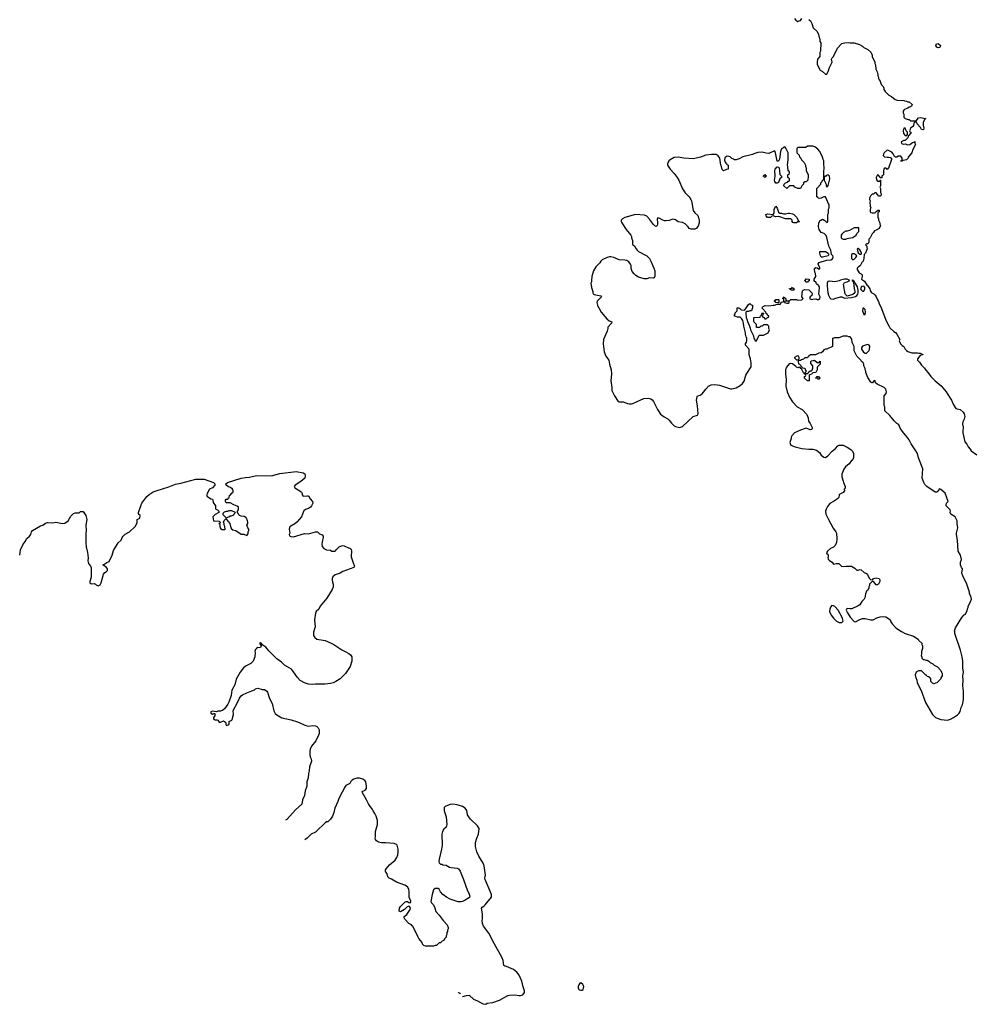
# Model space of a CAD drawing. Header units: inches. Extents: x 1992046 to 2239405, y 126834 to 266391.
# Tile 20 of 71: x 1992046 to 2005967, y 179872 to 194207. Entities that reach past the tile are written whole.
import ezdxf

# ---------------------------------------------------------------- set-up
doc = ezdxf.new("R2010")
doc.units = ezdxf.units.IN
doc.header["$MEASUREMENT"] = 0
for name, color, linetype in [('B9197', 7, 'Continuous'), ('B9198', 7, 'Continuous'), ('C0108', 7, 'Continuous'), ('C0109', 7, 'Continuous')]:
    doc.layers.add(name, color=color, linetype=linetype)

msp = doc.modelspace()

# ---------------------------------------------------------------- linework, layer by layer
at = {"layer": 'B9197', "color": 6, "elevation": 100}
for points in [[(1998490, 179980), (1998496, 179984), (1998546, 180000)], [(1998593, 180000), (1998650, 179948), (1998710, 179925), (1998750, 179899), (1998790, 179881), (1998830, 179872), (1998850, 179891), (1998930, 179897), (1999030, 179934), (1999150, 179999), (1999153, 180000)], [(1999317, 180000), (1999330, 179998), (1999336, 180000)]]:
    msp.add_lwpolyline(points, dxfattribs=at)
at = {"layer": 'B9198', "color": 6, "elevation": 100}
for points in [[(1992046, 186410), (1992059, 186490), (1992090, 186562), (1992126, 186610), (1992148, 186652), (1992191, 186690), (1992207, 186713), (1992219, 186750), (1992231, 186770), (1992350, 186837), (1992382, 186850), (1992422, 186878), (1992450, 186889), (1992530, 186883), (1992570, 186893), (1992670, 186873), (1992703, 186877), (1992750, 186909), (1992790, 186978), (1992830, 187018), (1992853, 187027), (1992912, 187028), (1992930, 187046), (1992970, 187046), (1993009, 186989), (1993021, 186930), (1993009, 186850), (1993014, 186770), (1993008, 186728), (1993009, 186591), (1993013, 186530), (1993033, 186450), (1993041, 186370), (1993039, 186330), (1993049, 186290), (1993075, 186250), (1993085, 186225), (1993085, 186090), (1993069, 186030), (1993069, 186010), (1993080, 186000), (1993096, 185996), (1993130, 185999), (1993148, 185990), (1993157, 185977), (1993190, 185965), (1993219, 185981), (1993233, 186007), (1993264, 186136), (1993283, 186157), (1993310, 186175), (1993324, 186190), (1993325, 186210), (1993310, 186230), (1993254, 186270), (1993270, 186274), (1993315, 186305), (1993350, 186317), (1993390, 186410), (1993410, 186477), (1993481, 186590), (1993523, 186630), (1993538, 186670), (1993551, 186690), (1993581, 186719), (1993642, 186750), (1993725, 186830), (1993756, 186884), (1993758, 186930), (1993795, 186950), (1993799, 186990), (1993776, 187010), (1993775, 187030), (1993807, 187130), (1993826, 187170), (1993897, 187263), (1993930, 187294), (1993990, 187333), (1994032, 187350), (1994216, 187404), (1994316, 187444), (1994390, 187458), (1994610, 187516), (1994730, 187516), (1994868, 187470), (1994888, 187450), (1994888, 187430), (1994850, 187392), (1994809, 187370), (1994775, 187310), (1994769, 187290), (1994769, 187270), (1994808, 187248), (1994826, 187230), (1994850, 187226), (1994858, 187210), (1994860, 187180), (1994898, 187130), (1994898, 187090), (1994902, 187082), (1994926, 187070), (1994946, 187050), (1994946, 187030), (1994890, 187002), (1994858, 186970), (1994869, 186910), (1994950, 186906), (1994966, 186890), (1994962, 186878), (1994946, 186870), (1994958, 186858), (1994958, 186830), (1994970, 186798), (1994993, 186787), (1995030, 186786), (1995034, 186790), (1995031, 186829), (1995022, 186850), (1995022, 186870), (1995012, 186890), (1995022, 186918), (1995050, 186946), (1995054, 186930), (1995104, 186870), (1995117, 186810), (1995130, 186793), (1995150, 186779), (1995190, 186769), (1995270, 186715), (1995310, 186715), (1995350, 186698), (1995358, 186702), (1995370, 186726), (1995371, 186750), (1995382, 186770), (1995382, 186790), (1995365, 186810), (1995352, 186850), (1995365, 186870), (1995365, 186890), (1995362, 186910), (1995345, 186950), (1995339, 186959), (1995314, 186974), (1995270, 186979), (1995247, 186987), (1995237, 186997), (1995230, 187014), (1995214, 187030), (1995214, 187050), (1995232, 187070), (1995231, 187111), (1995210, 187125), (1995162, 187142), (1995110, 187174), (1995053, 187173), (1995042, 187190), (1995042, 187210), (1995050, 187226), (1995073, 187227), (1995078, 187242), (1995094, 187250), (1995098, 187282), (1995110, 187286), (1995140, 187320), (1995154, 187330), (1995154, 187350), (1995142, 187370), (1995115, 187395), (1995086, 187406), (1995052, 187430), (1995045, 187450), (1995072, 187470), (1995270, 187532), (1995330, 187543), (1995392, 187548), (1995490, 187570), (1995710, 187565), (1995830, 187602), (1996070, 187627), (1996172, 187612), (1996195, 187595), (1996201, 187570), (1996194, 187530), (1996138, 187482), (1996054, 187430), (1996041, 187410), (1996050, 187390), (1996122, 187350), (1996149, 187330), (1996155, 187310), (1996155, 187290), (1996169, 187269), (1996230, 187277), (1996250, 187273), (1996272, 187230), (1996305, 187190), (1996313, 187170), (1996295, 187130), (1996276, 187110), (1996250, 187091), (1996206, 187074), (1996182, 187058), (1996174, 187046), (1996146, 186970), (1996079, 186890), (1996052, 186868), (1995990, 186835), (1995978, 186822), (1995966, 186790), (1995978, 186730), (1995969, 186710), (1995974, 186694), (1995990, 186682), (1996030, 186678), (1996190, 186725), (1996250, 186721), (1996350, 186752), (1996378, 186750), (1996410, 186724), (1996449, 186709), (1996462, 186690), (1996464, 186670), (1996452, 186628), (1996444, 186570), (1996450, 186535), (1996470, 186509), (1996510, 186489), (1996570, 186486), (1996590, 186468), (1996630, 186468), (1996644, 186476), (1996651, 186490), (1996694, 186530), (1996730, 186546), (1996750, 186550), (1996770, 186548), (1996830, 186518), (1996852, 186512), (1996863, 186503), (1996872, 186492), (1996874, 186474), (1996872, 186388), (1996898, 186298), (1996919, 186250), (1996908, 186230), (1996747, 186173), (1996709, 186151), (1996637, 186123), (1996603, 186097), (1996592, 186070), (1996592, 186050), (1996598, 186018), (1996609, 185990), (1996609, 185950), (1996594, 185910), (1996516, 185784), (1996417, 185670), (1996397, 185623), (1996361, 185590), (1996352, 185568), (1996336, 185470), (1996345, 185370), (1996322, 185290), (1996323, 185243), (1996339, 185210), (1996370, 185187), (1996490, 185167), (1996570, 185135), (1996619, 185110), (1996732, 185032), (1996782, 185010), (1996838, 184978), (1996860, 184960), (1996878, 184930), (1996882, 184870), (1996855, 184790), (1996789, 184690), (1996709, 184611), (1996648, 184570), (1996609, 184551), (1996570, 184541), (1996490, 184531), (1996350, 184534), (1996310, 184527), (1996250, 184531), (1996192, 184550), (1996130, 184586), (1996088, 184628), (1996033, 184713), (1996001, 184750), (1995902, 184810), (1995854, 184854), (1995790, 184901), (1995737, 184957), (1995670, 185016), (1995630, 185070), (1995583, 185103), (1995562, 185130), (1995544, 185136), (1995538, 185130), (1995544, 185110), (1995562, 185090), (1995550, 185065), (1995530, 185061), (1995510, 185065), (1995490, 185052), (1995480, 185040), (1995469, 185011), (1995473, 184993), (1995469, 184930), (1995445, 184870), (1995410, 184835), (1995340, 184800), (1995305, 184770), (1995254, 184710), (1995196, 184604), (1995176, 184524), (1995134, 184446), (1995124, 184370), (1995091, 184270), (1995076, 184244), (1995026, 184174), (1995004, 184156), (1994970, 184142), (1994930, 184142), (1994910, 184132), (1994850, 184138), (1994826, 184130), (1994826, 184110), (1994850, 184098), (1994870, 184108), (1994886, 184106), (1994888, 184070), (1994868, 184050), (1994869, 184029), (1994890, 184015), (1994916, 184016), (1994928, 184008), (1994950, 183978), (1994970, 183978), (1995010, 183998), (1995039, 183979), (1995049, 183929), (1995080, 183940), (1995094, 183950), (1995094, 183990), (1995133, 184007), (1995140, 184020), (1995156, 184090), (1995151, 184150), (1995216, 184264), (1995246, 184330), (1995270, 184364), (1995290, 184379), (1995351, 184409), (1995426, 184434), (1995462, 184450), (1995477, 184463), (1995510, 184475), (1995576, 184456), (1995610, 184455), (1995642, 184430), (1995650, 184418), (1995683, 184323), (1995722, 184250), (1995745, 184145), (1995766, 184106), (1995786, 184086), (1995863, 184043), (1995995, 184015), (1996090, 183984), (1996210, 183929), (1996250, 183921), (1996310, 183929), (1996350, 183924), (1996370, 183915), (1996390, 183895), (1996402, 183870), (1996403, 183817), (1996394, 183790), (1996354, 183710), (1996294, 183630), (1996273, 183587), (1996266, 183554), (1996266, 183510), (1996274, 183474), (1996290, 183446), (1996293, 183410), (1996265, 183330), (1996261, 183270), (1996248, 183232), (1996243, 183170), (1996227, 183113), (1996226, 183050), (1996202, 182978), (1996191, 182910), (1996164, 182850), (1996150, 182787), (1996059, 182701), (1995936, 182564), (1995913, 182552)], [(1999336, 180000), (1999369, 180011), (1999390, 180042), (1999392, 180070), (1999374, 180126), (1999355, 180210), (1999314, 180294), (1999280, 180340), (1999230, 180381), (1999130, 180423), (1999105, 180425), (1999090, 180438), (1999081, 180510), (1999069, 180550), (1998950, 180755), (1998921, 180810), (1998895, 180875), (1998874, 180910), (1998795, 181010), (1998782, 181050), (1998778, 181090), (1998782, 181110), (1998781, 181190), (1998767, 181273), (1998775, 181285), (1998801, 181299), (1998821, 181319), (1998864, 181376), (1998894, 181406), (1998911, 181430), (1998914, 181470), (1998819, 181690), (1998817, 181710), (1998827, 181753), (1998807, 181887), (1998790, 181928), (1998729, 182030), (1998699, 182090), (1998677, 182170), (1998681, 182230), (1998697, 182290), (1998725, 182350), (1998734, 182430), (1998710, 182469), (1998607, 182567), (1998580, 182600), (1998562, 182630), (1998553, 182693), (1998529, 182729), (1998492, 182752), (1998410, 182776), (1998350, 182786), (1998310, 182781), (1998270, 182766), (1998238, 182750), (1998225, 182735), (1998221, 182710), (1998224, 182690), (1998250, 182602), (1998264, 182490), (1998251, 182449), (1998220, 182420), (1998198, 182390), (1998191, 182350), (1998193, 182190), (1998186, 182130), (1998150, 181986), (1998147, 181950), (1998152, 181930), (1998170, 181912), (1998190, 181912), (1998202, 181902), (1998250, 181898), (1998302, 181870), (1998323, 181863), (1998410, 181856), (1998430, 181845), (1998454, 181810), (1998506, 181690), (1998562, 181522), (1998582, 181490), (1998596, 181444), (1998590, 181429), (1998531, 181390), (1998492, 181370), (1998470, 181365), (1998426, 181366), (1998310, 181404), (1998258, 181430), (1998202, 181470), (1998168, 181510), (1998150, 181546), (1998136, 181556), (1998090, 181558), (1998070, 181538), (1998048, 181472), (1998031, 181370), (1998041, 181350), (1998064, 181324), (1998081, 181290), (1998103, 181223), (1998151, 181170), (1998210, 181091), (1998265, 181030), (1998282, 180990), (1998282, 180970), (1998272, 180950), (1998272, 180930), (1998264, 180916), (1998262, 180890), (1998252, 180870), (1998252, 180850), (1998230, 180826), (1998217, 180803), (1998194, 180790), (1998172, 180768), (1998150, 180766), (1998114, 180730), (1998093, 180727), (1998070, 180718), (1997950, 180718), (1997926, 180730), (1997910, 180746), (1997902, 180770), (1997854, 180830), (1997838, 180858), (1997769, 181009), (1997756, 181016), (1997748, 181028), (1997708, 181050), (1997649, 181110), (1997642, 181130), (1997642, 181150), (1997679, 181181), (1997727, 181250), (1997732, 181270), (1997717, 181297), (1997710, 181301), (1997687, 181293), (1997644, 181250), (1997590, 181216), (1997570, 181230), (1997574, 181270), (1997586, 181294), (1997650, 181358), (1997670, 181370), (1997690, 181368), (1997710, 181355), (1997730, 181351), (1997737, 181363), (1997736, 181376), (1997712, 181430), (1997716, 181510), (1997709, 181550), (1997690, 181581), (1997650, 181607), (1997530, 181652), (1997456, 181696), (1997424, 181710), (1997405, 181730), (1997395, 181770), (1997374, 181794), (1997369, 181810), (1997369, 181830), (1997377, 181843), (1997430, 181901), (1997510, 181971), (1997533, 182010), (1997549, 182050), (1997556, 182090), (1997553, 182133), (1997538, 182190), (1997530, 182198), (1997494, 182214), (1997370, 182223), (1997310, 182221), (1997270, 182233), (1997238, 182250), (1997222, 182270), (1997219, 182290), (1997224, 182310), (1997224, 182390), (1997255, 182490), (1997255, 182550), (1997235, 182610), (1997215, 182650), (1997189, 182690), (1997182, 182710), (1997140, 182760), (1997122, 182790), (1997095, 182850), (1997035, 182950), (1997028, 182970), (1997072, 182988), (1997095, 183015), (1997094, 183050), (1997081, 183110), (1997069, 183130), (1997042, 183150), (1996990, 183164), (1996950, 183164), (1996910, 183149), (1996886, 183134), (1996865, 183115), (1996850, 183086), (1996790, 183058), (1996771, 183030), (1996767, 183013), (1996741, 182959), (1996688, 182870), (1996675, 182825), (1996630, 182728), (1996616, 182664), (1996596, 182610), (1996570, 182568), (1996530, 182529), (1996510, 182529), (1996490, 182515), (1996363, 182390), (1996350, 182379), (1996290, 182349), (1996231, 182290), (1996197, 182268)], [(1998429, 180041), (1998430, 180042), (1998450, 180034), (1998454, 180030), (1998452, 180018)], [(1998546, 180000), (1998550, 180001), (1998590, 180003), (1998593, 180000)], [(1999153, 180000), (1999173, 180007), (1999250, 180011), (1999317, 180000)]]:
    msp.add_lwpolyline(points, dxfattribs=at)
msp.add_lwpolyline([(1995090, 187058), (1995072, 187048), (1995053, 187047), (1995024, 187036), (1995004, 187016), (1995004, 187004), (1995010, 186994), (1995050, 186954), (1995090, 186967), (1995110, 186982), (1995130, 186985), (1995162, 186998), (1995167, 187013), (1995186, 187030), (1995135, 187055)], close=True, dxfattribs=at)
at = {"layer": 'C0108', "color": 6, "elevation": 100}
for points in [[(2000481, 190000), (2000506, 189950), (2000590, 189851), (2000623, 189823), (2000662, 189810), (2000656, 189790), (2000607, 189730), (2000606, 189710), (2000595, 189670), (2000544, 189550), (2000539, 189490), (2000551, 189370), (2000577, 189310), (2000617, 189250), (2000627, 189190), (2000654, 189110), (2000659, 189050), (2000648, 188950), (2000665, 188850), (2000664, 188810), (2000701, 188730), (2000756, 188650), (2000770, 188643), (2000830, 188641), (2000890, 188619), (2000915, 188615), (2000950, 188614), (2000970, 188619), (2001030, 188650), (2001130, 188691), (2001190, 188699), (2001230, 188687), (2001251, 188671), (2001267, 188647), (2001326, 188530), (2001370, 188466), (2001426, 188426), (2001478, 188398), (2001498, 188378), (2001531, 188331), (2001570, 188296), (2001590, 188286), (2001650, 188271), (2001690, 188283), (2001848, 188432), (2001910, 188451), (2001917, 188470), (2001910, 188586), (2001896, 188670), (2001903, 188717), (2001910, 188731), (2001950, 188739), (2001979, 188761), (2001998, 188782), (2002029, 188830), (2002070, 188870), (2002110, 188891), (2002163, 188897), (2002230, 188885), (2002390, 188834), (2002410, 188831), (2002470, 188846), (2002530, 188883), (2002564, 188910), (2002590, 188945), (2002614, 189030), (2002626, 189054), (2002690, 189154), (2002693, 189210), (2002681, 189270), (2002661, 189330), (2002661, 189410), (2002609, 189470), (2002608, 189490), (2002622, 189510), (2002628, 189532), (2002628, 189568), (2002618, 189590), (2002608, 189630), (2002608, 189650), (2002583, 189743), (2002579, 189790), (2002570, 189826), (2002550, 189858), (2002530, 189878), (2002490, 189878), (2002467, 189887), (2002446, 189890), (2002446, 189910), (2002456, 189924), (2002460, 189940), (2002486, 189970), (2002487, 190000)], [(2002525, 190000), (2002543, 189983), (2002590, 189978), (2002599, 189981), (2002611, 190000)], [(2002707, 190000), (2002694, 189966), (2002670, 189966), (2002650, 189958), (2002622, 189958), (2002613, 189947), (2002612, 189928), (2002619, 189870), (2002634, 189834), (2002636, 189810), (2002656, 189776), (2002676, 189716), (2002681, 189690), (2002723, 189603), (2002730, 189566), (2002739, 189559), (2002750, 189532), (2002767, 189533), (2002807, 189613), (2002870, 189612), (2002910, 189632), (2002938, 189650), (2002958, 189690), (2002948, 189710), (2002947, 189747), (2002930, 189766), (2002870, 189766), (2002850, 189746), (2002830, 189746), (2002810, 189726), (2002770, 189726), (2002766, 189730), (2002766, 189770), (2002728, 189808), (2002727, 189873), (2002810, 189874), (2002822, 189878), (2002827, 189893), (2002842, 189898), (2002846, 189930), (2002850, 189934), (2002870, 189934), (2002874, 189930), (2002858, 189922), (2002854, 189890), (2002858, 189878), (2002873, 189873), (2002890, 189854), (2002910, 189854), (2002927, 189873), (2002942, 189878), (2002946, 189890), (2002927, 189907), (2002922, 189922), (2002907, 189927), (2002906, 189950), (2002856, 190000)], [(2004314, 190000), (2004312, 189970), (2004330, 189914), (2004350, 189914), (2004354, 189950), (2004350, 189986), (2004337, 190000)], [(2004589, 190000), (2004651, 189831), (2004692, 189750), (2004710, 189722), (2004765, 189665), (2004791, 189651), (2004812, 189630), (2004852, 189550), (2004842, 189530), (2004862, 189490), (2004890, 189462), (2004912, 189450), (2004932, 189410), (2004952, 189390), (2004970, 189378), (2005030, 189358), (2005110, 189358), (2005130, 189351), (2005150, 189351), (2005190, 189334), (2005190, 189329), (2005150, 189318), (2005111, 189270), (2005111, 189250), (2005140, 189220), (2005170, 189178), (2005213, 189133), (2005230, 189105), (2005265, 189065), (2005303, 189010), (2005366, 188950), (2005457, 188877), (2005530, 188790), (2005576, 188710), (2005608, 188670), (2005630, 188611), (2005659, 188559), (2005670, 188547), (2005731, 188531), (2005774, 188494), (2005792, 188470), (2005801, 188430), (2005791, 188390), (2005771, 188350), (2005767, 188330), (2005767, 188310), (2005776, 188290), (2005778, 188270), (2005778, 188250), (2005771, 188230), (2005771, 188190), (2005799, 188059), (2005830, 188025), (2005847, 187987), (2005876, 187955), (2005890, 187931), (2005974, 187874)]]:
    msp.add_lwpolyline(points, dxfattribs=at)
for points in [[(2004090, 189598), (2004030, 189598), (2003964, 189576), (2003905, 189575), (2003886, 189566), (2003874, 189566), (2003873, 189447), (2003792, 189408), (2003770, 189408), (2003750, 189398), (2003731, 189369), (2003710, 189358), (2003674, 189350), (2003627, 189327), (2003553, 189327), (2003530, 189306), (2003518, 189302), (2003510, 189286), (2003470, 189286), (2003450, 189266), (2003424, 189256), (2003410, 189246), (2003378, 189242), (2003374, 189230), (2003378, 189198), (2003393, 189193), (2003414, 189170), (2003418, 189158), (2003434, 189150), (2003438, 189138), (2003473, 189133), (2003474, 189110), (2003494, 189090), (2003474, 189070), (2003478, 189058), (2003490, 189054), (2003522, 189058), (2003527, 189073), (2003547, 189093), (2003570, 189094), (2003576, 189104), (2003587, 189133), (2003587, 189167), (2003560, 189200), (2003558, 189230), (2003563, 189237), (2003570, 189242), (2003596, 189244), (2003612, 189252), (2003650, 189214), (2003682, 189218), (2003686, 189230), (2003693, 189233), (2003694, 189190), (2003653, 189147), (2003652, 189110), (2003634, 189070), (2003590, 189066), (2003570, 189046), (2003542, 189038), (2003534, 189030), (2003533, 188947), (2003510, 188948), (2003468, 188990), (2003468, 189012), (2003482, 189018), (2003486, 189030), (2003482, 189042), (2003468, 189048), (2003462, 189062), (2003450, 189066), (2003422, 189122), (2003408, 189128), (2003402, 189142), (2003390, 189146), (2003370, 189138), (2003350, 189148), (2003340, 189160), (2003290, 189198), (2003270, 189202), (2003245, 189195), (2003205, 189150), (2003191, 189110), (2003191, 189050), (2003201, 188970), (2003196, 188870), (2003216, 188790), (2003247, 188710), (2003290, 188645), (2003358, 188570), (2003434, 188534), (2003500, 188460), (2003521, 188410), (2003523, 188363), (2003550, 188326), (2003579, 188270), (2003578, 188250), (2003570, 188239), (2003550, 188235), (2003490, 188259), (2003410, 188233), (2003322, 188190), (2003282, 188150), (2003272, 188130), (2003271, 188110), (2003251, 188050), (2003270, 188012), (2003330, 187986), (2003430, 187964), (2003530, 187955), (2003590, 187956), (2003642, 187942), (2003684, 187904), (2003710, 187865), (2003750, 187838), (2003770, 187832), (2003805, 187855), (2003870, 187925), (2003917, 187963), (2003950, 188002), (2003970, 188011), (2004030, 188011), (2004050, 188005), (2004090, 187985), (2004142, 187950), (2004165, 187925), (2004178, 187890), (2004182, 187830), (2004164, 187796), (2004150, 187788), (2004118, 187742), (2004063, 187697), (2004037, 187663), (2004012, 187588), (2004011, 187550), (2004031, 187490), (2004033, 187467), (2004058, 187410), (2004058, 187390), (2004045, 187370), (2004051, 187350), (2004030, 187322), (2003981, 187299), (2003971, 187290), (2003965, 187250), (2003948, 187232), (2003890, 187193), (2003835, 187165), (2003800, 187120), (2003780, 187080), (2003774, 187050), (2003779, 187010), (2003816, 186930), (2003886, 186806), (2003924, 186750), (2003931, 186730), (2003939, 186650), (2003930, 186590), (2003910, 186546), (2003890, 186529), (2003843, 186510), (2003801, 186470), (2003786, 186446), (2003792, 186432), (2003804, 186424), (2003811, 186411), (2003811, 186389), (2003805, 186370), (2003811, 186351), (2003831, 186331), (2003871, 186311), (2003890, 186282), (2003929, 186291), (2003968, 186288), (2004010, 186247), (2004070, 186253), (2004151, 186251), (2004200, 186220), (2004230, 186192), (2004250, 186192), (2004270, 186202), (2004290, 186196), (2004337, 186157), (2004370, 186142), (2004385, 186125), (2004412, 186072), (2004430, 186054), (2004462, 186058), (2004470, 186072), (2004510, 186082), (2004554, 186070), (2004562, 186050), (2004562, 186030), (2004542, 185990), (2004530, 185978), (2004510, 185978), (2004470, 186026), (2004450, 186026), (2004414, 185990), (2004414, 185970), (2004402, 185950), (2004402, 185930), (2004384, 185896), (2004370, 185888), (2004354, 185850), (2004344, 185790), (2004335, 185770), (2004303, 185737), (2004271, 185690), (2004250, 185674), (2004154, 185630), (2004130, 185629), (2004090, 185635), (2004076, 185624), (2004071, 185610), (2004091, 185570), (2004129, 185509), (2004190, 185445), (2004210, 185441), (2004270, 185476), (2004309, 185491), (2004350, 185487), (2004430, 185468), (2004468, 185468), (2004521, 185499), (2004570, 185515), (2004610, 185519), (2004650, 185511), (2004690, 185491), (2004711, 185471), (2004722, 185442), (2004742, 185410), (2004795, 185355), (2004878, 185298), (2004930, 185271), (2005051, 185231), (2005122, 185190), (2005132, 185170), (2005172, 185130), (2005172, 185110), (2005182, 185090), (2005182, 185050), (2005171, 185010), (2005171, 184970), (2005165, 184950), (2005172, 184928), (2005172, 184912), (2005193, 184893), (2005210, 184892), (2005230, 184882), (2005250, 184882), (2005274, 184870), (2005294, 184850), (2005334, 184830), (2005354, 184810), (2005404, 184784), (2005450, 184732), (2005462, 184710), (2005472, 184690), (2005472, 184652), (2005453, 184627), (2005452, 184610), (2005394, 184550), (2005373, 184547), (2005350, 184538), (2005330, 184546), (2005306, 184570), (2005306, 184610), (2005302, 184622), (2005287, 184627), (2005282, 184642), (2005250, 184646), (2005242, 184662), (2005230, 184666), (2005170, 184726), (2005127, 184727), (2005092, 184710), (2005078, 184670), (2005086, 184630), (2005101, 184590), (2005106, 184550), (2005163, 184443), (2005228, 184268), (2005331, 184090), (2005372, 184050), (2005450, 184018), (2005550, 184011), (2005590, 184025), (2005634, 184046), (2005694, 184086), (2005718, 184110), (2005730, 184134), (2005746, 184194), (2005764, 184230), (2005779, 184310), (2005779, 184430), (2005769, 184510), (2005777, 184590), (2005773, 184650), (2005779, 184710), (2005769, 184771), (2005769, 184870), (2005762, 184930), (2005738, 185030), (2005655, 185270), (2005655, 185295), (2005649, 185310), (2005665, 185355), (2005755, 185505), (2005790, 185542), (2005810, 185554), (2005836, 185604), (2005838, 185630), (2005848, 185650), (2005848, 185670), (2005882, 185730), (2005895, 185770), (2005887, 185813), (2005869, 185850), (2005869, 185870), (2005829, 185990), (2005769, 186110), (2005755, 186150), (2005768, 186210), (2005749, 186230), (2005735, 186270), (2005735, 186310), (2005749, 186350), (2005744, 186390), (2005739, 186410), (2005705, 186470), (2005694, 186630), (2005679, 186710), (2005679, 186730), (2005696, 186810), (2005686, 186870), (2005689, 186910), (2005657, 186970), (2005594, 187010), (2005586, 187030), (2005589, 187050), (2005584, 187070), (2005529, 187130), (2005529, 187150), (2005535, 187170), (2005558, 187190), (2005512, 187312), (2005450, 187365), (2005430, 187375), (2005403, 187337), (2005390, 187329), (2005369, 187329), (2005249, 187410), (2005220, 187440), (2005202, 187470), (2005179, 187530), (2005189, 187670), (2005124, 187830), (2005109, 187889), (2005089, 187930), (2005019, 188030), (2004989, 188090), (2004961, 188130), (2004893, 188210), (2004861, 188261), (2004839, 188310), (2004809, 188330), (2004770, 188369), (2004710, 188442), (2004638, 188510), (2004635, 188570), (2004628, 188590), (2004626, 188730), (2004656, 188764), (2004662, 188790), (2004650, 188826), (2004626, 188850), (2004522, 188902), (2004502, 188922), (2004495, 188950), (2004490, 188955), (2004474, 188950), (2004458, 188922), (2004450, 188918), (2004430, 188928), (2004390, 188998), (2004361, 189070), (2004359, 189090), (2004349, 189110), (2004349, 189129), (2004330, 189166), (2004328, 189190), (2004318, 189210), (2004298, 189230), (2004288, 189250), (2004228, 189310), (2004190, 189386), (2004188, 189450), (2004169, 189489), (2004162, 189510), (2004156, 189556), (2004148, 189570), (2004130, 189588), (2004110, 189588)], [(2004390, 189478), (2004370, 189475), (2004310, 189454), (2004298, 189430), (2004298, 189410), (2004327, 189367), (2004350, 189352), (2004370, 189352), (2004408, 189390), (2004414, 189410), (2004415, 189455), (2004406, 189470)], [(2003370, 189314), (2003354, 189310), (2003322, 189290), (2003322, 189282), (2003350, 189254), (2003370, 189254), (2003382, 189258), (2003387, 189273), (2003388, 189290), (2003378, 189310)], [(2003670, 188966), (2003662, 188982), (2003630, 188986), (2003626, 188990), (2003642, 188998), (2003650, 189014), (2003670, 189014), (2003678, 188998), (2003694, 188990), (2003678, 188982)], [(2003864, 185676), (2003844, 185656), (2003833, 185627), (2003832, 185590), (2003857, 185537), (2003890, 185492), (2003930, 185452), (2003970, 185432), (2004010, 185431), (2004022, 185438), (2004029, 185450), (2004018, 185490), (2004010, 185513), (2003956, 185610), (2003910, 185664), (2003890, 185675)], [(2000210, 180186), (2000198, 180182), (2000184, 180156), (2000172, 180130), (2000172, 180110), (2000182, 180090), (2000190, 180085), (2000210, 180078), (2000230, 180078), (2000248, 180090), (2000258, 180130), (2000240, 180160)]]:
    msp.add_lwpolyline(points, close=True, dxfattribs=at)
at = {"layer": 'C0109', "color": 6, "elevation": 100}
for points in [[(2003322, 194222), (2003340, 194200), (2003370, 194182), (2003388, 194192), (2003410, 194194), (2003430, 194222)], [(2003530, 194211), (2003552, 194190), (2003572, 194150), (2003592, 194090), (2003650, 194034), (2003672, 193990), (2003682, 193950), (2003692, 193930), (2003692, 193890), (2003702, 193870), (2003698, 193750), (2003691, 193730), (2003692, 193670), (2003654, 193630), (2003652, 193590), (2003653, 193553), (2003694, 193470), (2003730, 193452), (2003770, 193414), (2003790, 193414), (2003810, 193454), (2003829, 193510), (2003842, 193530), (2003868, 193590), (2003858, 193630), (2003868, 193650), (2003888, 193670), (2003948, 193790), (2003994, 193846), (2004010, 193858), (2004050, 193871), (2004110, 193876), (2004130, 193871), (2004191, 193871), (2004265, 193845), (2004310, 193822), (2004330, 193802), (2004390, 193772), (2004430, 193734), (2004452, 193692), (2004452, 193670), (2004492, 193590), (2004492, 193570), (2004502, 193550), (2004505, 193485), (2004522, 193450), (2004532, 193410), (2004532, 193390), (2004542, 193370), (2004542, 193350), (2004552, 193332), (2004570, 193314), (2004572, 193290), (2004592, 193252), (2004610, 193234), (2004622, 193210), (2004622, 193190), (2004640, 193160), (2004694, 193110), (2004734, 193090), (2004784, 193044), (2004813, 193033), (2004910, 193032), (2004924, 193024), (2004950, 193022), (2004970, 193012), (2004990, 193011), (2005032, 192972), (2005022, 192950), (2005010, 192938), (2004990, 192935), (2004970, 192918), (2004921, 192899), (2004912, 192890), (2004904, 192876), (2004902, 192850), (2004912, 192830), (2004914, 192790), (2004934, 192770), (2004973, 192753), (2004992, 192752), (2005010, 192734), (2005090, 192734), (2005124, 192776), (2005150, 192785), (2005234, 192770), (2005218, 192762), (2005192, 192710), (2005192, 192670), (2005202, 192630), (2005198, 192610), (2005190, 192605), (2005169, 192610), (2005155, 192635), (2005108, 192690), (2005090, 192726), (2005078, 192722), (2005072, 192708), (2005058, 192702), (2005052, 192668), (2005042, 192650), (2005010, 192626), (2005002, 192610), (2004994, 192590), (2004998, 192578), (2005014, 192570), (2005014, 192550), (2004998, 192542), (2004990, 192526), (2004978, 192522), (2004970, 192486), (2004931, 192449), (2004910, 192449), (2004872, 192430), (2004878, 192410), (2004890, 192401), (2004910, 192396), (2004930, 192398), (2004970, 192383), (2004998, 192390), (2005040, 192420), (2005058, 192422), (2005070, 192434), (2005074, 192430), (2005074, 192410), (2005082, 192390), (2005043, 192317), (2005031, 192269), (2004976, 192204), (2004970, 192188), (2004951, 192169), (2004902, 192158), (2004890, 192148), (2004868, 192148), (2004867, 192153), (2004882, 192158), (2004886, 192170), (2004886, 192190), (2004870, 192218), (2004830, 192218), (2004810, 192206), (2004790, 192206), (2004776, 192216), (2004756, 192256), (2004737, 192277), (2004690, 192304), (2004670, 192309), (2004627, 192270), (2004615, 192250), (2004611, 192230), (2004630, 192211), (2004670, 192203), (2004690, 192206), (2004719, 192199), (2004734, 192190), (2004732, 192170), (2004690, 192046), (2004678, 192042), (2004670, 192026), (2004662, 192042), (2004650, 192046), (2004630, 192046), (2004622, 192030), (2004614, 192010), (2004614, 191950), (2004594, 191930), (2004594, 191910), (2004590, 191906), (2004570, 191906), (2004562, 191922), (2004546, 191930), (2004542, 191942), (2004530, 191946), (2004512, 191910), (2004513, 191873), (2004530, 191854), (2004562, 191858), (2004568, 191872), (2004574, 191870), (2004572, 191790), (2004562, 191770), (2004572, 191750), (2004572, 191690), (2004582, 191670), (2004582, 191650), (2004570, 191638), (2004550, 191638), (2004510, 191686), (2004490, 191686), (2004470, 191668), (2004450, 191666), (2004430, 191646), (2004412, 191610), (2004412, 191590), (2004422, 191570), (2004418, 191550), (2004422, 191490), (2004432, 191470), (2004422, 191450), (2004422, 191410), (2004430, 191402), (2004453, 191393), (2004487, 191393), (2004502, 191398), (2004506, 191410), (2004522, 191418), (2004530, 191434), (2004553, 191433), (2004554, 191410), (2004538, 191402), (2004534, 191390), (2004534, 191330), (2004542, 191310), (2004542, 191290), (2004562, 191250), (2004562, 191230), (2004572, 191210), (2004551, 191169), (2004510, 191142), (2004485, 191135), (2004472, 191110), (2004451, 191089), (2004422, 191030), (2004402, 191010), (2004402, 190970), (2004394, 190950), (2004390, 190946), (2004370, 190946), (2004354, 190930), (2004374, 190910), (2004372, 190890), (2004378, 190870), (2004371, 190849), (2004354, 190810), (2004333, 190787), (2004332, 190732), (2004318, 190690), (2004302, 190670), (2004277, 190623), (2004254, 190610), (2004234, 190590), (2004234, 190570), (2004260, 190520), (2004290, 190506), (2004306, 190490), (2004306, 190470), (2004294, 190430), (2004342, 190402), (2004378, 190338), (2004390, 190331), (2004419, 190290), (2004424, 190264), (2004438, 190238), (2004448, 190228), (2004474, 190214), (2004495, 190195), (2004511, 190171), (2004527, 190127), (2004542, 190102), (2004551, 190070), (2004586, 190006), (2004589, 190000)], [(2002856, 190000), (2002850, 190006), (2002848, 190012), (2002866, 190030), (2002895, 190045), (2002950, 190039), (2003010, 190052), (2003030, 190052), (2003070, 190066), (2003114, 190066), (2003122, 190070), (2003127, 190093), (2003162, 190098), (2003166, 190130), (2003162, 190142), (2003146, 190150), (2003162, 190158), (2003170, 190174), (2003178, 190158), (2003192, 190152), (2003198, 190118), (2003210, 190114), (2003250, 190114), (2003270, 190134), (2003350, 190134), (2003370, 190125), (2003426, 190130), (2003446, 190150), (2003426, 190170), (2003440, 190260), (2003446, 190270), (2003470, 190278), (2003530, 190272), (2003571, 190230), (2003578, 190210), (2003571, 190190), (2003551, 190170), (2003541, 190150), (2003550, 190141), (2003570, 190131), (2003590, 190137), (2003630, 190141), (2003650, 190131), (2003670, 190131), (2003689, 190150), (2003696, 190170), (2003676, 190210), (2003685, 190310), (2003677, 190330), (2003642, 190362), (2003630, 190388), (2003615, 190395), (2003606, 190410), (2003606, 190430), (2003633, 190470), (2003625, 190510), (2003615, 190530), (2003610, 190574), (2003614, 190586), (2003630, 190598), (2003650, 190592), (2003670, 190578), (2003690, 190582), (2003690, 190598), (2003665, 190645), (2003666, 190654), (2003678, 190670), (2003710, 190683), (2003790, 190704), (2003850, 190711), (2003875, 190725), (2003886, 190750), (2003881, 190770), (2003862, 190790), (2003849, 190850), (2003822, 190910), (2003794, 191034), (2003783, 191063), (2003752, 191092), (2003709, 191110), (2003682, 191150), (2003669, 191190), (2003675, 191250), (2003696, 191284), (2003706, 191290), (2003730, 191302), (2003740, 191300), (2003764, 191284), (2003790, 191254), (2003802, 191258), (2003806, 191270), (2003808, 191370), (2003818, 191390), (2003818, 191450), (2003828, 191470), (2003827, 191507), (2003770, 191626), (2003750, 191628), (2003710, 191608), (2003690, 191606), (2003668, 191608), (2003662, 191622), (2003646, 191630), (2003646, 191750), (2003706, 191810), (2003706, 191830), (2003726, 191850), (2003728, 191872), (2003742, 191878), (2003746, 191890), (2003749, 192010), (2003755, 192030), (2003755, 192070), (2003749, 192090), (2003748, 192150), (2003738, 192170), (2003730, 192206), (2003690, 192286), (2003660, 192320), (2003616, 192356), (2003590, 192366), (2003510, 192366), (2003487, 192347), (2003370, 192346), (2003354, 192330), (2003354, 192270), (2003390, 192234), (2003392, 192210), (2003412, 192190), (2003425, 192165), (2003462, 192130), (2003482, 192090), (2003482, 192070), (2003492, 192048), (2003493, 192013), (2003522, 191950), (2003522, 191910), (2003514, 191890), (2003514, 191870), (2003490, 191846), (2003470, 191846), (2003454, 191830), (2003454, 191810), (2003430, 191786), (2003410, 191748), (2003370, 191748), (2003328, 191768), (2003310, 191786), (2003250, 191786), (2003210, 191748), (2003168, 191790), (2003170, 191814), (2003190, 191834), (2003218, 191842), (2003230, 191854), (2003242, 191858), (2003246, 191870), (2003246, 191890), (2003226, 191910), (2003226, 191950), (2003246, 191970), (2003246, 191990), (2003228, 192008), (2003226, 192070), (2003218, 192090), (2003229, 192170), (2003228, 192268), (2003196, 192336), (2003186, 192350), (2003170, 192358), (2003150, 192338), (2003130, 192328), (2003119, 192290), (2003105, 192175), (2003090, 192146), (2003070, 192146), (2003050, 192246), (2003038, 192290), (2003030, 192298), (2002950, 192258), (2002910, 192262), (2002850, 192279), (2002790, 192275), (2002730, 192255), (2002710, 192244), (2002571, 192209), (2002518, 192182), (2002470, 192168), (2002450, 192168), (2002435, 192175), (2002410, 192188), (2002386, 192210), (2002350, 192219), (2002330, 192215), (2002306, 192194), (2002302, 192162), (2002312, 192132), (2002334, 192110), (2002338, 192098), (2002354, 192090), (2002354, 192030), (2002333, 192027), (2002290, 192008), (2002270, 192026), (2002258, 192070), (2002247, 192087), (2002234, 192190), (2002210, 192224), (2002182, 192242), (2002114, 192246), (2002033, 192233), (2001953, 192207), (2001850, 192181), (2001709, 192189), (2001630, 192204), (2001570, 192202), (2001510, 192168), (2001492, 192150), (2001472, 192110), (2001472, 192090), (2001511, 192030), (2001570, 191970), (2001615, 191910), (2001637, 191870), (2001690, 191746), (2001728, 191688), (2001787, 191630), (2001815, 191590), (2001824, 191570), (2001848, 191428), (2001870, 191396), (2001914, 191354), (2001931, 191309), (2001936, 191290), (2001936, 191250), (2001920, 191200), (2001890, 191168), (2001870, 191158), (2001816, 191156), (2001790, 191169), (2001773, 191193), (2001730, 191234), (2001690, 191253), (2001630, 191263), (2001591, 191291), (2001577, 191297), (2001550, 191301), (2001496, 191284), (2001450, 191277), (2001430, 191278), (2001407, 191287), (2001350, 191318), (2001330, 191319), (2001324, 191310), (2001330, 191250), (2001328, 191232), (2001321, 191210), (2001310, 191197), (2001290, 191205), (2001270, 191225), (2001210, 191304), (2001170, 191346), (2001140, 191360), (2001009, 191369), (2000850, 191327), (2000816, 191310), (2000799, 191290), (2000799, 191270), (2000808, 191250), (2000871, 191150), (2000939, 191070), (2000951, 191051), (2000951, 191030), (2000963, 190990), (2000966, 190946), (2000971, 190931), (2000998, 190910), (2001005, 190890), (2001031, 190851), (2001053, 190833), (2001170, 190768), (2001210, 190730), (2001233, 190693), (2001276, 190590), (2001288, 190550), (2001291, 190509), (2001287, 190473), (2001278, 190450), (2001270, 190444), (2001211, 190449), (2001170, 190435), (2001135, 190435), (2001050, 190459), (2001010, 190482), (2000986, 190506), (2000960, 190540), (2000943, 190583), (2000942, 190630), (2000935, 190650), (2000910, 190682), (2000879, 190699), (2000850, 190705), (2000770, 190709), (2000690, 190747), (2000650, 190755), (2000630, 190755), (2000594, 190746), (2000522, 190710), (2000502, 190690), (2000490, 190668), (2000432, 190610), (2000398, 190550), (2000371, 190470), (2000371, 190449), (2000365, 190430), (2000365, 190390), (2000358, 190370), (2000365, 190310), (2000385, 190250), (2000385, 190230), (2000398, 190210), (2000406, 190206), (2000505, 190185), (2000511, 190170), (2000451, 190110), (2000446, 190090), (2000461, 190030), (2000476, 190010), (2000481, 190000)], [(2002487, 190000), (2002487, 190013), (2002510, 190014), (2002525, 190000)], [(2002611, 190000), (2002650, 190062), (2002670, 190074), (2002690, 190054), (2002711, 190051), (2002711, 190009), (2002707, 190000)], [(2004337, 190000), (2004330, 190008), (2004314, 190006), (2004314, 190000)]]:
    msp.add_lwpolyline(points, dxfattribs=at)
for points in [[(2005410, 193795), (2005390, 193808), (2005379, 193830), (2005387, 193853), (2005410, 193859), (2005445, 193830), (2005442, 193810), (2005430, 193802)], [(2004930, 192626), (2004910, 192626), (2004902, 192590), (2004905, 192550), (2004930, 192522), (2004950, 192522), (2004958, 192522), (2004967, 192533), (2004967, 192567), (2004946, 192590)], [(2002890, 191906), (2002882, 191922), (2002866, 191930), (2002882, 191938), (2002890, 191954), (2002898, 191938), (2002914, 191930), (2002898, 191922)], [(2003050, 191828), (2003034, 191850), (2003029, 191870), (2003039, 191930), (2003037, 192010), (2003041, 192030), (2003070, 192065), (2003090, 192062), (2003098, 192050), (2003110, 191954), (2003120, 191940), (2003134, 191930), (2003134, 191910), (2003110, 191888), (2003090, 191838), (2003070, 191828)], [(2003810, 191949), (2003781, 191939), (2003770, 191926), (2003758, 191922), (2003753, 191907), (2003752, 191870), (2003782, 191810), (2003782, 191790), (2003790, 191774), (2003802, 191778), (2003810, 191794), (2003835, 191890), (2003829, 191929)], [(2003110, 191392), (2003130, 191392), (2003161, 191381), (2003190, 191381), (2003229, 191391), (2003250, 191391), (2003290, 191382), (2003312, 191370), (2003352, 191330), (2003378, 191278), (2003392, 191270), (2003390, 191266), (2003370, 191266), (2003350, 191248), (2003310, 191248), (2003296, 191256), (2003288, 191270), (2003286, 191290), (2003268, 191308), (2003189, 191309), (2003110, 191339), (2003090, 191342), (2003050, 191338), (2003010, 191349), (2002990, 191348), (2002970, 191329), (2002950, 191326), (2002930, 191329), (2002909, 191350), (2002904, 191370), (2002930, 191378), (2003010, 191371), (2003024, 191390), (2003024, 191450), (2003050, 191492), (2003070, 191462), (2003086, 191406)], [(2004250, 191178), (2004190, 191178), (2004122, 191138), (2004090, 191129), (2004070, 191128), (2004034, 191110), (2004010, 191086), (2004002, 191070), (2004002, 191030), (2004010, 191022), (2004030, 191012), (2004070, 191012), (2004090, 191022), (2004110, 191025), (2004170, 191038), (2004218, 191070), (2004230, 191094), (2004250, 191114), (2004255, 191125), (2004258, 191150), (2004255, 191175)], [(2003730, 190749), (2003710, 190749), (2003699, 190770), (2003689, 190810), (2003690, 190830), (2003710, 190834), (2003770, 190831), (2003812, 190810), (2003822, 190790), (2003810, 190769)], [(2004190, 190798), (2004164, 190796), (2004152, 190788), (2004152, 190730), (2004170, 190712), (2004190, 190722), (2004216, 190744), (2004228, 190770), (2004220, 190780)], [(2004250, 190878), (2004244, 190876), (2004234, 190866), (2004250, 190814), (2004270, 190794), (2004290, 190794), (2004298, 190802), (2004298, 190810), (2004288, 190830), (2004270, 190858)], [(2003510, 190386), (2003487, 190387), (2003482, 190402), (2003466, 190410), (2003482, 190418), (2003490, 190434), (2003534, 190430), (2003533, 190407), (2003518, 190402)], [(2004090, 190429), (2004050, 190429), (2003990, 190415), (2003970, 190405), (2003910, 190389), (2003830, 190399), (2003807, 190393), (2003796, 190370), (2003795, 190330), (2003805, 190230), (2003816, 190196), (2003836, 190156), (2003850, 190143), (2003890, 190137), (2003910, 190147), (2003990, 190171), (2004010, 190171), (2004050, 190155), (2004150, 190164), (2004210, 190176), (2004229, 190190), (2004244, 190210), (2004249, 190231), (2004249, 190270), (2004239, 190319), (2004210, 190368), (2004198, 190378), (2004190, 190398), (2004180, 190400), (2004178, 190410), (2004170, 190415), (2004154, 190410), (2004165, 190405), (2004170, 190394), (2004178, 190398), (2004174, 190390), (2004182, 190382), (2004190, 190294), (2004199, 190250), (2004197, 190230), (2004170, 190204), (2004090, 190182), (2004064, 190204), (2004058, 190218), (2004034, 190350), (2004050, 190381), (2004090, 190391), (2004126, 190410)], [(2003310, 190268), (2003268, 190268), (2003262, 190282), (2003246, 190290), (2003250, 190294), (2003282, 190298), (2003290, 190314), (2003298, 190298), (2003314, 190290)], [(2004330, 190326), (2004298, 190322), (2004282, 190290), (2004290, 190274), (2004310, 190254), (2004330, 190254), (2004346, 190290), (2004346, 190310)], [(2003090, 190086), (2003048, 190088), (2003042, 190102), (2003026, 190110), (2003042, 190118), (2003050, 190134), (2003090, 190134), (2003094, 190130), (2003094, 190090)], [(2003230, 190108), (2003193, 190107), (2003178, 190102), (2003174, 190090), (2003210, 190078), (2003230, 190081), (2003242, 190090), (2003242, 190102)]]:
    msp.add_lwpolyline(points, close=True, dxfattribs=at)

doc.saveas('drawing.dxf')
